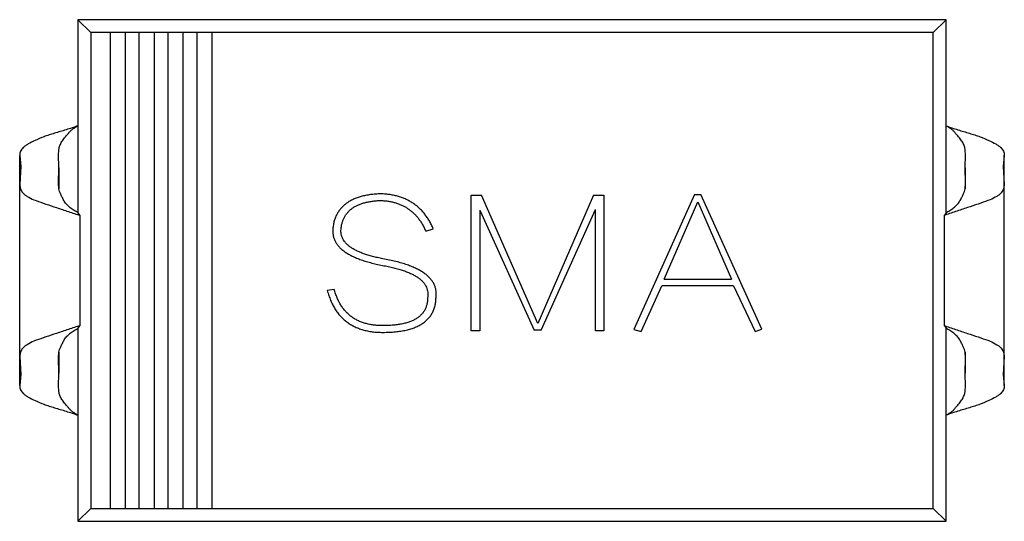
# Model space of a CAD drawing. Header units: millimetres. Extents: x -16 to 538, y -56 to 87.
# Tile 29 of 162: x 404.39 to 409.49, y 9.18 to 11.78. Entities that reach past the tile are written whole.
import ezdxf

# ---------------------------------------------------------------- set-up
doc = ezdxf.new("R2010")
doc.units = ezdxf.units.MM
doc.header["$LTSCALE"] = 1.21
doc.header["$MEASUREMENT"] = 0
doc.layers.get('0').update_dxf_attribs({"linetype": 'CONTINUOUS'})

msp = doc.modelspace()

# ---------------------------------------------------------------- linework, layer by layer
at = {"color": 7, "linetype": 'Continuous'}
for p, q in [((404.6913, 11.7793), (404.6913, 10.7782)), ((404.7573, 11.7133), (404.6913, 11.7793)), ((409.1913, 11.7793), (404.6913, 11.7793)), ((409.1252, 11.7133), (409.1913, 11.7793)), ((409.1913, 10.7782), (409.1913, 11.7793)), ((404.7573, 11.7133), (404.7573, 9.2454)), ((409.1252, 11.7133), (404.7573, 11.7133)), ((404.8573, 11.7133), (404.8573, 9.2454)), ((404.9373, 9.2454), (404.9373, 11.7133)), ((405.0073, 11.7133), (405.0073, 9.2454)), ((405.0873, 9.2454), (405.0873, 11.7133)), ((405.1573, 11.7133), (405.1573, 9.2454)), ((405.2373, 9.2454), (405.2373, 11.7133)), ((405.3073, 11.7133), (405.3073, 9.2454)), ((405.3873, 9.2454), (405.3873, 11.7133)), ((409.1252, 9.2454), (409.1252, 11.7133)), ((404.5927, 11.0122), (404.5908, 11.0799)), ((409.2898, 11.0122), (409.2917, 11.0799)), ((404.389, 9.8836), (404.389, 11.075)), ((404.389, 11.075), (404.3941, 11.018)), ((409.4935, 11.075), (409.4884, 11.018)), ((409.4935, 9.8836), (409.4935, 11.075)), ((404.3941, 11.018), (404.3902, 10.9247)), ((404.5899, 10.9321), (404.5927, 11.0122)), ((404.5927, 11.0122), (404.5927, 10.9023)), ((409.2898, 11.0122), (409.2898, 10.9023)), ((409.2927, 10.9321), (409.2898, 11.0122)), ((409.4884, 11.018), (409.4923, 10.9247)), ((404.3902, 10.0339), (404.3902, 10.9247)), ((404.5925, 10.9025), (404.5899, 10.9321)), ((409.29, 10.9025), (409.2927, 10.9321)), ((409.4923, 10.0339), (409.4923, 10.9247)), ((407.8878, 10.8735), (407.5733, 10.1733)), ((407.8878, 10.8735), (407.9209, 10.8735)), ((408.2364, 10.1755), (407.9209, 10.8735)), ((406.7304, 10.1658), (406.7304, 10.8699)), ((406.7304, 10.8699), (406.784, 10.8699)), ((407.0756, 10.2041), (406.784, 10.8699)), ((407.3637, 10.8699), (407.0756, 10.2041)), ((407.3637, 10.8699), (407.4182, 10.8699)), ((407.4182, 10.8699), (407.4182, 10.1658)), ((407.7299, 10.4344), (407.9043, 10.8352)), ((407.9043, 10.8352), (408.0796, 10.4344)), ((404.6913, 10.7782), (404.7016, 10.7642)), ((406.7737, 10.7929), (406.7737, 10.1658)), ((406.7737, 10.7929), (407.0555, 10.1694)), ((407.0922, 10.1694), (407.3749, 10.795)), ((407.3749, 10.1658), (407.3749, 10.795)), ((409.1913, 10.7782), (409.181, 10.7642)), ((404.7016, 10.7642), (404.7016, 10.1945)), ((409.181, 10.7642), (409.181, 10.1945)), ((406.4943, 10.6828), (406.5334, 10.6953)), ((407.7299, 10.4344), (408.0796, 10.4344)), ((406.02, 10.3812), (405.9836, 10.3753)), ((407.6104, 10.1623), (407.7189, 10.3995)), ((408.0896, 10.3995), (407.7189, 10.3995)), ((408.0896, 10.3995), (408.2016, 10.1623)), ((404.7016, 10.1945), (404.6913, 10.1804)), ((404.6913, 10.1804), (404.6913, 9.1793)), ((406.7737, 10.1658), (406.7304, 10.1658)), ((407.0922, 10.1694), (407.0555, 10.1694)), ((407.4182, 10.1658), (407.3749, 10.1658)), ((407.5733, 10.1733), (407.6104, 10.1623)), ((408.2016, 10.1623), (408.2364, 10.1755)), ((409.181, 10.1945), (409.1913, 10.1804)), ((409.1913, 9.1793), (409.1913, 10.1804)), ((404.5899, 10.0265), (404.5925, 10.0559)), ((404.5927, 10.0561), (404.5927, 9.9465)), ((409.2898, 10.0561), (409.2898, 9.9465)), ((409.2927, 10.0265), (409.2901, 10.0559)), ((404.3902, 10.0339), (404.3941, 9.9406)), ((404.5927, 9.9465), (404.5899, 10.0265)), ((409.2898, 9.9465), (409.2927, 10.0265)), ((409.4923, 10.0339), (409.4884, 9.9406)), ((404.3941, 9.9406), (404.389, 9.8836)), ((404.5908, 9.8788), (404.5927, 9.9465)), ((409.2917, 9.8788), (409.2898, 9.9465)), ((409.4884, 9.9406), (409.4935, 9.8836)), ((404.7573, 9.2454), (404.6913, 9.1793)), ((404.7573, 9.2454), (409.1252, 9.2454)), ((409.1252, 9.2454), (409.1913, 9.1793)), ((404.6913, 9.1793), (409.1913, 9.1793))]:
    msp.add_line(p, q, dxfattribs=at)
for centre, radius, start, end in [((404.0228, 8.8917), 1.9917, 70.0743, 70.4846), ((409.8597, 8.8917), 1.9917, 109.5154, 109.9257), ((404.0229, 12.0668), 1.9916, 289.5154, 289.9257), ((409.8597, 12.0668), 1.9916, 250.0743, 250.4847)]:
    msp.add_arc(centre, radius, start, end, dxfattribs=at)
for points, knots in [([(404.6913, 11.2293), (404.6707, 11.2222), (404.6303, 11.2083), (404.5797, 11.1941), (404.5417, 11.1821), (404.5082, 11.1702), (404.4716, 11.1555), (404.4394, 11.1396), (404.4192, 11.1265), (404.408, 11.1174), (404.3994, 11.108), (404.3932, 11.0979), (404.3897, 11.0868), (404.389, 11.079), (404.389, 11.075)], [0, 0, 0, 0, 0.184742, 0.361915, 0.445247, 0.52349, 0.663349, 0.779478, 0.826972, 0.866992, 0.901891, 0.934398, 0.966598, 1, 1, 1, 1]), ([(404.5908, 11.0799), (404.5908, 11.0847), (404.591, 11.0923), (404.5919, 11.1031), (404.5932, 11.1126), (404.5956, 11.1227), (404.5996, 11.1328), (404.6048, 11.1426), (404.611, 11.1523), (404.6181, 11.1622), (404.6263, 11.1721), (404.6353, 11.1821), (404.6439, 11.1931), (404.6531, 11.2044), (404.665, 11.2137), (404.6779, 11.2217), (404.6868, 11.2268), (404.6913, 11.2293)], [0, 0, 0, 0, 0.07654, 0.120712, 0.171871, 0.227869, 0.285204, 0.343184, 0.403849, 0.468263, 0.536271, 0.607414, 0.681208, 0.758137, 0.837841, 0.918765, 1, 1, 1, 1]), ([(409.1913, 11.2293), (409.2119, 11.2222), (409.2522, 11.2083), (409.3028, 11.1941), (409.3409, 11.1821), (409.3744, 11.1702), (409.411, 11.1555), (409.4432, 11.1396), (409.4634, 11.1265), (409.4746, 11.1174), (409.4832, 11.108), (409.4893, 11.0979), (409.4929, 11.0868), (409.4935, 11.079), (409.4935, 11.075)], [0, 0, 0, 0, 0.184742, 0.361915, 0.445247, 0.52349, 0.663349, 0.779478, 0.826972, 0.866992, 0.901891, 0.934398, 0.966598, 1, 1, 1, 1]), ([(409.2917, 11.0799), (409.2917, 11.0847), (409.2915, 11.0923), (409.2907, 11.1031), (409.2894, 11.1126), (409.287, 11.1227), (409.283, 11.1328), (409.2778, 11.1426), (409.2716, 11.1523), (409.2644, 11.1622), (409.2562, 11.1721), (409.2473, 11.1821), (409.2386, 11.1931), (409.2295, 11.2044), (409.2176, 11.2137), (409.2046, 11.2217), (409.1957, 11.2268), (409.1913, 11.2293)], [0, 0, 0, 0, 0.07654, 0.120712, 0.171871, 0.227869, 0.285204, 0.343184, 0.403849, 0.468263, 0.536271, 0.607414, 0.681208, 0.758137, 0.837841, 0.918765, 1, 1, 1, 1]), ([(404.3902, 10.9247), (404.3903, 10.9173), (404.3917, 10.902), (404.4019, 10.8845), (404.4146, 10.8723), (404.4336, 10.8588), (404.466, 10.844), (404.5128, 10.8276), (404.5572, 10.8129), (404.5958, 10.8002), (404.6367, 10.7867), (404.6676, 10.7763), (404.6882, 10.769)], [0, 0, 0, 0, 0.062708, 0.128177, 0.166817, 0.21184, 0.325503, 0.46815, 0.633904, 0.722912, 0.814132, 1, 1, 1, 1]), ([(409.4923, 10.9247), (409.4923, 10.9173), (409.4909, 10.902), (409.4806, 10.8845), (409.468, 10.8723), (409.449, 10.8588), (409.4166, 10.844), (409.3698, 10.8276), (409.3254, 10.8129), (409.2867, 10.8002), (409.2459, 10.7867), (409.215, 10.7763), (409.1944, 10.769)], [0, 0, 0, 0, 0.062708, 0.128177, 0.166817, 0.211839, 0.325503, 0.46815, 0.633903, 0.722912, 0.814132, 1, 1, 1, 1]), ([(404.6915, 10.7785), (404.6846, 10.7824), (404.6708, 10.7906), (404.6514, 10.8042), (404.6368, 10.8172), (404.6268, 10.8288), (404.6184, 10.841), (404.6105, 10.8562), (404.6023, 10.873), (404.5961, 10.8882), (404.5935, 10.8979), (404.5925, 10.9025)], [0, 0, 0, 0, 0.146675, 0.291319, 0.433235, 0.503117, 0.57182, 0.701471, 0.816064, 0.91511, 1, 1, 1, 1]), ([(406.2619, 10.8769), (406.2525, 10.8764), (406.2343, 10.8756), (406.2078, 10.8728), (406.183, 10.8687), (406.1598, 10.8632), (406.1383, 10.8564), (406.1184, 10.8485), (406.1002, 10.8391), (406.0837, 10.8283), (406.0688, 10.8163), (406.0555, 10.803), (406.044, 10.7883), (406.0342, 10.7723), (406.026, 10.7551), (406.0195, 10.7365), (406.0146, 10.7167), (406.0128, 10.7029), (406.012, 10.6958)], [0, 0, 0, 0, 0.082067, 0.159751, 0.232936, 0.302303, 0.368195, 0.430503, 0.489833, 0.54708, 0.602834, 0.657184, 0.711354, 0.765822, 0.821144, 0.878279, 0.937705, 1, 1, 1, 1]), ([(406.5334, 10.6953), (406.5303, 10.7024), (406.5241, 10.7163), (406.5131, 10.7361), (406.5016, 10.7548), (406.4888, 10.772), (406.4752, 10.788), (406.4606, 10.8026), (406.445, 10.8159), (406.4285, 10.828), (406.4109, 10.8386), (406.3925, 10.8482), (406.373, 10.8561), (406.3527, 10.863), (406.3313, 10.8685), (406.309, 10.8728), (406.2858, 10.8756), (406.2699, 10.8764), (406.2619, 10.8769)], [0, 0, 0, 0, 0.066978, 0.131904, 0.195008, 0.256659, 0.316973, 0.376293, 0.43498, 0.493631, 0.5527, 0.612422, 0.67281, 0.734508, 0.797696, 0.863131, 0.930194, 1, 1, 1, 1]), ([(409.191, 10.7785), (409.198, 10.7824), (409.2117, 10.7906), (409.2311, 10.8042), (409.2458, 10.8172), (409.2558, 10.8288), (409.2641, 10.841), (409.272, 10.8562), (409.2803, 10.873), (409.2864, 10.8882), (409.2891, 10.8979), (409.29, 10.9025)], [0, 0, 0, 0, 0.146675, 0.291319, 0.433235, 0.503117, 0.57182, 0.701471, 0.816064, 0.91511, 1, 1, 1, 1]), ([(406.055, 10.6941), (406.0557, 10.6998), (406.057, 10.711), (406.0608, 10.7273), (406.066, 10.7424), (406.0727, 10.7565), (406.0808, 10.7696), (406.0902, 10.7816), (406.1011, 10.7925), (406.1135, 10.8022), (406.1272, 10.8111), (406.1423, 10.8187), (406.1588, 10.8254), (406.1768, 10.8308), (406.196, 10.8354), (406.2167, 10.8388), (406.2388, 10.8412), (406.254, 10.8419), (406.2619, 10.8423)], [0, 0, 0, 0, 0.061582, 0.119842, 0.176361, 0.231346, 0.285272, 0.338807, 0.392967, 0.448494, 0.505935, 0.565352, 0.628127, 0.694382, 0.764337, 0.838178, 0.916653, 1, 1, 1, 1]), ([(406.2619, 10.8423), (406.2687, 10.8419), (406.2821, 10.8411), (406.3018, 10.8384), (406.3208, 10.835), (406.3389, 10.8298), (406.3563, 10.8242), (406.3728, 10.8167), (406.3887, 10.8088), (406.4035, 10.7991), (406.4177, 10.7886), (406.4311, 10.7769), (406.4437, 10.764), (406.4555, 10.7501), (406.4665, 10.7349), (406.4766, 10.7186), (406.486, 10.7012), (406.4915, 10.689), (406.4943, 10.6828)], [0, 0, 0, 0, 0.068456, 0.134604, 0.19911, 0.261579, 0.322828, 0.382776, 0.442057, 0.50086, 0.559858, 0.61901, 0.678971, 0.739769, 0.802076, 0.866222, 0.932114, 1, 1, 1, 1]), ([(406.012, 10.6958), (406.0117, 10.6901), (406.0112, 10.679), (406.0134, 10.6625), (406.0174, 10.6467), (406.0239, 10.6316), (406.0323, 10.6172), (406.0432, 10.6035), (406.0561, 10.5905), (406.0714, 10.5784), (406.0887, 10.5669), (406.1082, 10.5561), (406.1298, 10.5457), (406.1537, 10.5365), (406.1797, 10.5277), (406.2079, 10.5196), (406.2382, 10.512), (406.2593, 10.5079), (406.2701, 10.5058)], [0, 0, 0, 0, 0.048367, 0.095175, 0.141634, 0.187535, 0.234819, 0.284182, 0.336151, 0.391399, 0.450438, 0.513685, 0.581988, 0.654823, 0.732856, 0.816495, 0.905527, 1, 1, 1, 1]), ([(406.2713, 10.5404), (406.2622, 10.5422), (406.2444, 10.5456), (406.2189, 10.552), (406.1951, 10.5586), (406.1732, 10.5658), (406.1532, 10.5737), (406.135, 10.5819), (406.1186, 10.5907), (406.1041, 10.6001), (406.0914, 10.6098), (406.0806, 10.6203), (406.0716, 10.6313), (406.0643, 10.6428), (406.0591, 10.6549), (406.0557, 10.6675), (406.0542, 10.6807), (406.0547, 10.6896), (406.055, 10.6941)], [0, 0, 0, 0, 0.096367, 0.186949, 0.272094, 0.35117, 0.425399, 0.49423, 0.558107, 0.617376, 0.672186, 0.72364, 0.772405, 0.818534, 0.863705, 0.908053, 0.953467, 1, 1, 1, 1]), ([(406.5476, 10.3457), (406.5479, 10.3515), (406.5486, 10.3629), (406.5468, 10.3799), (406.5426, 10.3961), (406.536, 10.4116), (406.5268, 10.4263), (406.5154, 10.4404), (406.5017, 10.4537), (406.4853, 10.466), (406.4668, 10.478), (406.4459, 10.489), (406.4227, 10.4995), (406.3969, 10.5089), (406.369, 10.5181), (406.3386, 10.5263), (406.3058, 10.5338), (406.2831, 10.5381), (406.2713, 10.5404)], [0, 0, 0, 0, 0.047251, 0.09256, 0.137243, 0.18231, 0.228438, 0.277142, 0.328389, 0.383409, 0.442611, 0.506319, 0.574736, 0.648664, 0.727902, 0.812739, 0.903346, 1, 1, 1, 1]), ([(406.2701, 10.5058), (406.2801, 10.5039), (406.2996, 10.5002), (406.3275, 10.4938), (406.3534, 10.4868), (406.3774, 10.4795), (406.3992, 10.4712), (406.419, 10.4628), (406.4368, 10.4536), (406.4525, 10.4438), (406.4663, 10.4336), (406.4777, 10.4225), (406.4876, 10.4112), (406.495, 10.399), (406.5006, 10.3864), (406.5039, 10.3731), (406.5054, 10.3593), (406.5046, 10.35), (406.5041, 10.3453)], [0, 0, 0, 0, 0.098011, 0.1905, 0.276318, 0.356845, 0.431568, 0.500798, 0.564748, 0.623957, 0.678828, 0.729846, 0.777674, 0.822959, 0.86699, 0.910413, 0.954416, 1, 1, 1, 1]), ([(405.9836, 10.3753), (405.9862, 10.3666), (405.9912, 10.3494), (406.0006, 10.3248), (406.0113, 10.3019), (406.0232, 10.2806), (406.0366, 10.261), (406.0513, 10.2431), (406.0674, 10.227), (406.0848, 10.2125), (406.1036, 10.1998), (406.1237, 10.1888), (406.1451, 10.1794), (406.1679, 10.1718), (406.1921, 10.166), (406.2175, 10.1617), (406.2442, 10.1591), (406.2625, 10.1588), (406.2719, 10.1587)], [0, 0, 0, 0, 0.069687, 0.136615, 0.200798, 0.262449, 0.322611, 0.381288, 0.438983, 0.496441, 0.553961, 0.611781, 0.671154, 0.732111, 0.795108, 0.860277, 0.928577, 1, 1, 1, 1]), ([(406.2719, 10.1936), (406.2637, 10.1937), (406.2476, 10.1939), (406.2242, 10.1963), (406.2019, 10.1998), (406.1808, 10.205), (406.1608, 10.2115), (406.142, 10.2196), (406.1245, 10.2292), (406.108, 10.2402), (406.0928, 10.2528), (406.0787, 10.2666), (406.0661, 10.2823), (406.0544, 10.2992), (406.0438, 10.3175), (406.0346, 10.3374), (406.0265, 10.3587), (406.0222, 10.3736), (406.02, 10.3812)], [0, 0, 0, 0, 0.071824, 0.140431, 0.206056, 0.269558, 0.330762, 0.389837, 0.448508, 0.505867, 0.562972, 0.620639, 0.679145, 0.738892, 0.800601, 0.864319, 0.930632, 1, 1, 1, 1]), ([(406.2719, 10.1587), (406.283, 10.1588), (406.3046, 10.159), (406.3359, 10.1613), (406.365, 10.1649), (406.392, 10.1698), (406.4168, 10.1766), (406.4396, 10.1845), (406.4601, 10.194), (406.4786, 10.205), (406.4949, 10.2174), (406.5091, 10.2313), (406.5211, 10.2468), (406.5308, 10.2638), (406.5382, 10.2823), (406.5438, 10.3021), (406.547, 10.3234), (406.5474, 10.3381), (406.5476, 10.3457)], [0, 0, 0, 0, 0.088387, 0.171319, 0.248615, 0.32127, 0.38901, 0.452401, 0.512023, 0.568461, 0.622405, 0.674397, 0.725798, 0.777095, 0.829411, 0.883356, 0.940195, 1, 1, 1, 1]), ([(406.5041, 10.3453), (406.5041, 10.3392), (406.504, 10.3272), (406.5018, 10.3099), (406.4974, 10.2938), (406.4915, 10.2787), (406.4833, 10.265), (406.4733, 10.2525), (406.4616, 10.2411), (406.4478, 10.2311), (406.4323, 10.2221), (406.4148, 10.2145), (406.3956, 10.208), (406.3744, 10.2027), (406.3514, 10.1986), (406.3266, 10.1958), (406.2998, 10.1938), (406.2814, 10.1937), (406.2719, 10.1936)], [0, 0, 0, 0, 0.058061, 0.113181, 0.165793, 0.216532, 0.266663, 0.317011, 0.368241, 0.421874, 0.478623, 0.538367, 0.602804, 0.671438, 0.745475, 0.824819, 0.909328, 1, 1, 1, 1]), ([(404.6882, 10.1897), (404.6676, 10.1824), (404.6367, 10.1719), (404.5958, 10.1584), (404.5572, 10.1457), (404.5128, 10.1311), (404.466, 10.1147), (404.4336, 10.0998), (404.4146, 10.0863), (404.4019, 10.0741), (404.3917, 10.0567), (404.3903, 10.0413), (404.3902, 10.0339)], [0, 0, 0, 0, 0.185867, 0.277087, 0.366095, 0.531848, 0.674494, 0.788157, 0.833179, 0.871819, 0.937288, 1, 1, 1, 1]), ([(404.5925, 10.0559), (404.5934, 10.0605), (404.5961, 10.0702), (404.6022, 10.0854), (404.6104, 10.1023), (404.6183, 10.1175), (404.6266, 10.1297), (404.6367, 10.1414), (404.6514, 10.1544), (404.6708, 10.1681), (404.6845, 10.1762), (404.6915, 10.1802)], [0, 0, 0, 0, 0.084745, 0.18365, 0.298141, 0.427768, 0.496514, 0.566433, 0.708455, 0.853206, 1, 1, 1, 1]), ([(409.2901, 10.0559), (409.2892, 10.0605), (409.2865, 10.0702), (409.2804, 10.0854), (409.2721, 10.1023), (409.2642, 10.1175), (409.2559, 10.1297), (409.2459, 10.1414), (409.2312, 10.1544), (409.2118, 10.1681), (409.198, 10.1762), (409.191, 10.1802)], [0, 0, 0, 0, 0.084745, 0.18365, 0.298141, 0.427768, 0.496514, 0.566433, 0.708455, 0.853206, 1, 1, 1, 1]), ([(409.1944, 10.1897), (409.215, 10.1824), (409.2459, 10.1719), (409.2867, 10.1584), (409.3254, 10.1457), (409.3698, 10.1311), (409.4166, 10.1147), (409.449, 10.0998), (409.468, 10.0863), (409.4806, 10.0741), (409.4909, 10.0567), (409.4923, 10.0413), (409.4923, 10.0339)], [0, 0, 0, 0, 0.185867, 0.277087, 0.366094, 0.531847, 0.674494, 0.788157, 0.833179, 0.871819, 0.937288, 1, 1, 1, 1]), ([(404.389, 9.8836), (404.389, 9.8797), (404.3897, 9.8719), (404.3932, 9.8608), (404.3994, 9.8507), (404.408, 9.8413), (404.4192, 9.8321), (404.4394, 9.819), (404.4716, 9.8032), (404.5082, 9.7885), (404.5417, 9.7766), (404.5797, 9.7645), (404.6303, 9.7503), (404.6707, 9.7365), (404.6913, 9.7293)], [0, 0, 0, 0, 0.033402, 0.065602, 0.09811, 0.133008, 0.173028, 0.220521, 0.33665, 0.476509, 0.554752, 0.638085, 0.815258, 1, 1, 1, 1]), ([(404.6913, 9.7293), (404.6868, 9.7319), (404.6779, 9.7369), (404.665, 9.745), (404.655, 9.7528), (404.6483, 9.76), (404.6438, 9.7657), (404.6395, 9.7713), (404.6337, 9.7783), (404.6263, 9.7866), (404.6181, 9.7965), (404.611, 9.8063), (404.6048, 9.8161), (404.5995, 9.8259), (404.5956, 9.836), (404.5932, 9.8461), (404.5919, 9.8555), (404.591, 9.8663), (404.5908, 9.874), (404.5908, 9.8788)], [0, 0, 0, 0, 0.08115, 0.16226, 0.242071, 0.280808, 0.318872, 0.356261, 0.392884, 0.463928, 0.531916, 0.596311, 0.656974, 0.714851, 0.772263, 0.828112, 0.879348, 0.923567, 1, 1, 1, 1]), ([(409.4935, 9.8836), (409.4935, 9.8797), (409.4929, 9.8719), (409.4893, 9.8608), (409.4832, 9.8507), (409.4746, 9.8413), (409.4634, 9.8321), (409.4432, 9.819), (409.411, 9.8032), (409.3744, 9.7885), (409.3409, 9.7766), (409.3028, 9.7645), (409.2522, 9.7503), (409.2119, 9.7365), (409.1913, 9.7293)], [0, 0, 0, 0, 0.033402, 0.065602, 0.09811, 0.133008, 0.173028, 0.220521, 0.33665, 0.476509, 0.554752, 0.638085, 0.815258, 1, 1, 1, 1]), ([(409.1913, 9.7293), (409.1957, 9.7319), (409.2047, 9.7369), (409.2176, 9.745), (409.2276, 9.7528), (409.2343, 9.76), (409.2387, 9.7657), (409.243, 9.7713), (409.2489, 9.7783), (409.2562, 9.7866), (409.2644, 9.7965), (409.2716, 9.8063), (409.2778, 9.8161), (409.283, 9.8259), (409.2869, 9.836), (409.2894, 9.8461), (409.2906, 9.8555), (409.2916, 9.8663), (409.2917, 9.874), (409.2917, 9.8788)], [0, 0, 0, 0, 0.08115, 0.16226, 0.242071, 0.280808, 0.318872, 0.356261, 0.392884, 0.463928, 0.531916, 0.596311, 0.656974, 0.714851, 0.772263, 0.828112, 0.879348, 0.923567, 1, 1, 1, 1])]:
    msp.add_open_spline(points, degree=3, knots=knots, dxfattribs=at)

doc.saveas('drawing.dxf')
